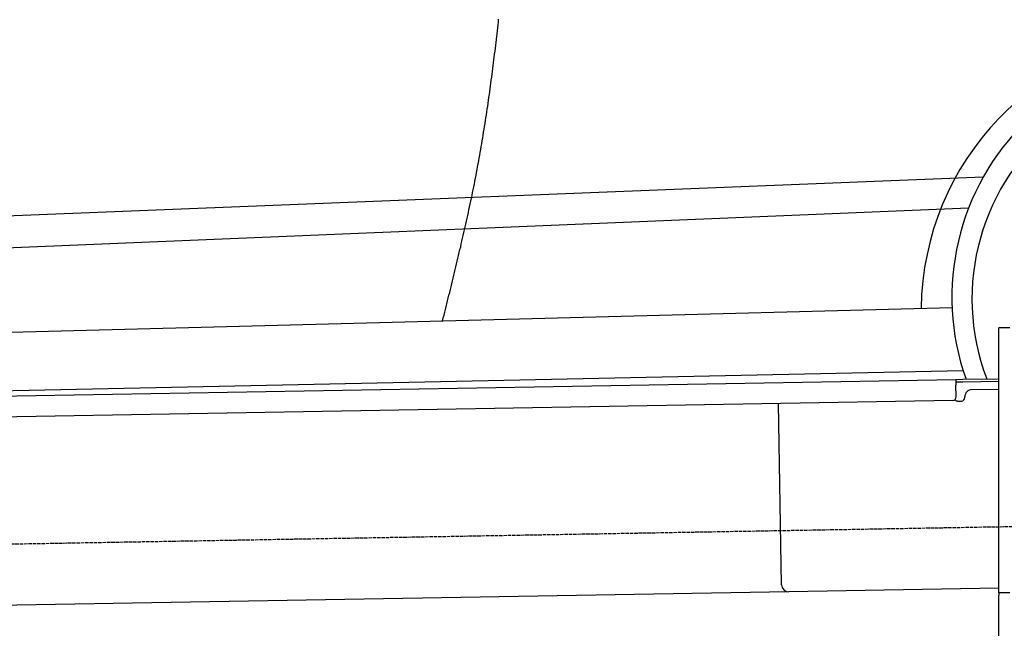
# Model space of a CAD drawing. Extents: x 1073 to 6773, y 6241 to 11416.
# Tile 43 of 60: x 3044 to 4456, y 9672 to 10544. Entities that reach past the tile are written whole.
import ezdxf

# ---------------------------------------------------------------- set-up
doc = ezdxf.new("R2010")
doc.units = 0
doc.linetypes.add('GEN3', pattern=[6.25, 5, -1.25])
doc.layers.get('0').update_dxf_attribs({"linetype": 'CONTINUOUS'})
doc.layers.add('3', color=6, linetype='GEN3')
doc.layers.add('CAR', color=10, linetype='CONTINUOUS')

msp = doc.modelspace()

# ---------------------------------------------------------------- linework, layer by layer
for p, q in [((4447.6, 9722.5), (4447.6, 10102.5)), ((4463.6, 10102.5), (4447.6, 10102.5)), ((4447.6, 9722.5), (4447.6, 10102.5)), ((1732.8, 9982.1), (4386.1, 10028.4)), ((4386.1, 10028.4), (4396.1, 10028.6)), ((4386.1, 10028.4), (4386.2, 10020.4)), ((4396.2, 10024.6), (4386.2, 10024.4)), ((4396.1, 10028.6), (4445.9, 10029.4)), ((4447.6, 10025.5), (4396.2, 10024.6)), ((4386.5, 10003.4), (4386.2, 10020.4)), ((4408.8, 10013.8), (4447.6, 10014.5)), ((4381.6, 9998.3), (1732.8, 9952.1)), ((4389.1, 9997.4), (4394.1, 9997.5)), ((4399, 10002.6), (4399, 10003.6)), ((4136.2, 9734), (4131.7, 9993.9)), ((4447.6, 9729.4), (4146.4, 9724.2)), ((4146.4, 9724.2), (1732.8, 9682)), ((4447.6, 9722.5), (4447.6, 9719.5)), ((4463.6, 9722.5), (4447.6, 9722.5)), ((4447.6, 9722.5), (4447.6, 9719.5)), ((4463.6, 9722.5), (4447.6, 9722.5)), ((4447.6, 8097.5), (4447.6, 9719.5))]:
    msp.add_line(p, q)
for centre, radius, start, end in [((4409, 10003.8), 10, 91, 181), ((4381.5, 10003.3), 5, 271, 1), ((4389, 10002.4), 5, 214.2367, 271), ((4394, 10002.5), 5, 271, 1), ((4146.2, 9734.2), 10, 181, 271)]:
    msp.add_arc(centre, radius, start, end)
at = {"layer": '3'}
msp.add_line((1175.3, 9760.3), (6230.5, 9848.5), dxfattribs=at)
at = {"layer": 'CAR'}
for p, q in [((2318.4, 10234.8), (4425.4, 10318.5)), ((2334.3, 10188.6), (4404.4, 10274.3)), ((2346.1, 10078.1), (4380.6, 10131.7)), ((2331.8, 9997.8), (4396.3, 10041.4))]:
    msp.add_line(p, q, dxfattribs=at)
msp.add_polyline3d([(3650.1, 10112.5, 0), (3651.2, 10116.5, 0), (3652.2, 10120.6, 0), (3653.2, 10124.7, 0), (3654.2, 10128.8, 0), (3655.2, 10132.8, 0), (3656.2, 10136.9, 0), (3657.2, 10141, 0), (3658.2, 10145.1, 0), (3659.3, 10149.1, 0), (3660.3, 10153.2, 0), (3661.3, 10157.3, 0), (3662.3, 10161.3, 0), (3663.3, 10165.4, 0), (3664.3, 10169.5, 0), (3665.3, 10173.6, 0), (3666.3, 10177.7, 0), (3667.3, 10181.7, 0), (3668.3, 10185.8, 0), (3669.2, 10189.9, 0), (3670.2, 10194, 0), (3671.2, 10198, 0), (3672.2, 10202.1, 0), (3673.2, 10206.2, 0), (3674.1, 10210.3, 0), (3675.1, 10214.4, 0), (3676.1, 10218.4, 0), (3677, 10222.5, 0), (3677.9, 10226.6, 0), (3678.9, 10230.7, 0), (3679.8, 10234.8, 0), (3680.8, 10238.9, 0), (3681.7, 10243, 0), (3682.6, 10247, 0), (3683.5, 10251.1, 0), (3684.4, 10255.2, 0), (3685.4, 10259.3, 0), (3686.2, 10263.4, 0), (3687.2, 10267.5, 0), (3688, 10271.6, 0), (3688.9, 10275.7, 0), (3689.8, 10279.8, 0), (3690.7, 10283.9, 0), (3691.5, 10288, 0), (3692.4, 10292.1, 0), (3693.2, 10296.2, 0), (3694, 10300.3, 0), (3694.9, 10304.4, 0), (3695.7, 10308.5, 0), (3696.5, 10312.6, 0), (3697.3, 10316.7, 0), (3698.1, 10320.9, 0), (3698.9, 10325, 0), (3699.6, 10329.1, 0), (3700.4, 10333.2, 0), (3701.2, 10337.3, 0), (3701.9, 10341.4, 0), (3702.7, 10345.6, 0), (3703.4, 10349.7, 0), (3704.1, 10353.8, 0), (3704.8, 10357.9, 0), (3705.6, 10362, 0), (3706.3, 10366.2, 0), (3707, 10370.3, 0), (3707.7, 10374.4, 0), (3708.3, 10378.6, 0), (3709, 10382.7, 0), (3709.7, 10386.8, 0), (3710.3, 10391, 0), (3711, 10395.1, 0), (3711.6, 10399.2, 0), (3712.3, 10403.4, 0), (3712.9, 10407.5, 0), (3713.5, 10411.7, 0), (3714.2, 10415.8, 0), (3714.8, 10419.9, 0), (3715.4, 10424.1, 0), (3716, 10428.2, 0), (3716.6, 10432.4, 0), (3717.2, 10436.5, 0), (3717.8, 10440.7, 0), (3718.3, 10444.8, 0), (3718.9, 10449, 0), (3719.5, 10453.1, 0), (3720, 10457.3, 0), (3720.6, 10461.4, 0), (3721.1, 10465.6, 0), (3721.7, 10469.7, 0), (3722.2, 10473.9, 0), (3722.7, 10478.1, 0), (3723.2, 10482.2, 0), (3723.8, 10486.4, 0), (3724.3, 10490.5, 0), (3724.8, 10494.7, 0), (3725.3, 10498.9, 0), (3725.8, 10503, 0), (3726.3, 10507.2, 0), (3726.8, 10511.3, 0), (3727.3, 10515.5, 0), (3727.7, 10519.7, 0), (3728.2, 10523.8, 0), (3728.7, 10528, 0), (3729.2, 10532.2, 0), (3729.6, 10536.4, 0), (3730.1, 10540.5, 0), (3730.5, 10544.7, 0)], dxfattribs=at)
for centre, radius, start, end in [((4735.9, 10125.5), 399.6, 6.8459, 179.2703), ((4732, 10146.3), 351.6, 3.0084, 199.5426), ((4730.5, 10143.7), 321.3, 341.1119, 200.8881)]:
    msp.add_arc(centre, radius, start, end, dxfattribs=at)

doc.saveas('drawing.dxf')
